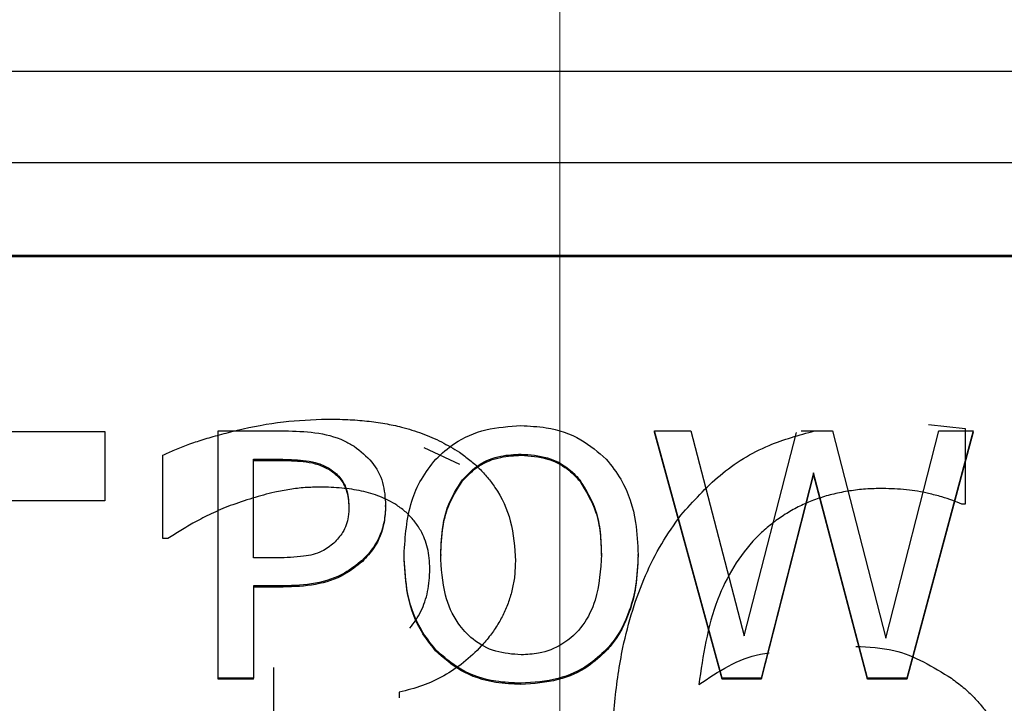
# Model space of a CAD drawing. Header units: inches. Extents: x 0.6 to 16.3, y 0.2 to 11.5.
# Tile 11 of 33: x 4.689 to 4.888, y 7.5 to 7.638. Entities that reach past the tile are written whole.
import ezdxf

# ---------------------------------------------------------------- set-up
doc = ezdxf.new("R2010")
doc.units = ezdxf.units.IN
doc.header["$MEASUREMENT"] = 0
doc.linetypes.add('CENTERX2', pattern=[0.8, 0.5, -0.1, 0.1, -0.1])

msp = doc.modelspace()

# ---------------------------------------------------------------- linework, layer by layer
at = {"color": 7, "linetype": 'CENTERX2', "lineweight": 18}
msp.add_line((4.79814, 3.98697), (4.79814, 10.54733), dxfattribs=at)
at = {"color": 7, "linetype": 'Continuous', "lineweight": 25}
for p, q in [((3.98398, 7.6278), (5.61065, 7.6278)), ((3.98398, 7.60936), (5.61065, 7.60936)), ((4.00398, 7.59069), (5.59065, 7.59069)), ((4.00398, 7.59045), (5.59065, 7.59045)), ((4.60461, 7.55522), (4.70643, 7.55522)), ((4.70643, 7.55522), (4.70643, 7.54123)), ((4.7293, 7.55533), (4.7427, 7.55533)), ((4.7293, 7.50554), (4.7293, 7.55533)), ((4.83082, 7.50554), (4.81721, 7.55533)), ((4.81721, 7.55533), (4.82451, 7.55533)), ((4.81721, 7.55509), (4.81721, 7.55533)), ((4.82451, 7.55533), (4.83523, 7.51406)), ((4.84677, 7.55533), (4.85308, 7.55533)), ((4.85308, 7.55533), (4.8638, 7.51357)), ((4.8638, 7.51357), (4.87447, 7.55533)), ((4.88143, 7.55533), (4.86804, 7.50554)), ((4.87241, 7.55664), (4.8798, 7.5558)), ((4.87447, 7.55533), (4.88143, 7.55533)), ((4.8798, 7.5558), (4.8798, 7.54056)), ((4.88143, 7.55509), (4.88143, 7.55533)), ((4.83082, 7.5053), (4.81721, 7.55509)), ((4.83523, 7.51406), (4.84578, 7.55502)), ((4.88143, 7.55509), (4.86804, 7.5053)), ((4.77071, 7.55196), (4.77788, 7.54862)), ((4.71814, 7.53366), (4.71814, 7.55043)), ((4.73639, 7.5496), (4.74227, 7.5496)), ((4.73639, 7.52975), (4.73639, 7.5496)), ((4.73639, 7.54937), (4.74227, 7.54937)), ((4.74227, 7.5496), (4.74227, 7.54937)), ((4.79033, 7.55065), (4.79033, 7.55041)), ((4.75177, 7.54771), (4.75177, 7.54747)), ((4.77848, 7.54549), (4.77848, 7.54525)), ((4.80212, 7.54549), (4.80212, 7.54525)), ((4.84923, 7.54686), (4.83869, 7.50554)), ((4.84923, 7.54662), (4.83869, 7.5053)), ((4.86008, 7.50554), (4.84923, 7.54686)), ((4.84923, 7.54662), (4.84923, 7.54686)), ((4.86008, 7.5053), (4.84923, 7.54662)), ((4.70643, 7.54123), (4.66394, 7.54123)), ((4.76301, 7.54008), (4.76301, 7.54032)), ((4.8798, 7.54056), (4.87909, 7.54056)), ((4.71916, 7.53366), (4.71814, 7.53366)), ((4.74123, 7.52975), (4.73639, 7.52975)), ((4.76673, 7.5302), (4.76673, 7.53044)), ((4.77412, 7.53044), (4.77412, 7.5302)), ((4.80649, 7.5302), (4.80649, 7.53044)), ((4.81388, 7.5302), (4.81388, 7.53044)), ((4.75834, 7.52903), (4.75834, 7.52927)), ((4.74239, 7.5241), (4.73639, 7.5241)), ((4.73639, 7.5241), (4.73639, 7.50554)), ((4.74239, 7.52386), (4.73639, 7.52386)), ((4.74239, 7.52386), (4.74239, 7.5241)), ((4.77308, 7.51103), (4.77308, 7.51127)), ((4.80748, 7.51103), (4.80748, 7.51127)), ((4.74051, 7.49456), (4.74051, 7.50769)), ((4.73639, 7.50554), (4.7293, 7.50554)), ((4.7293, 7.5053), (4.7293, 7.50554)), ((4.73639, 7.5053), (4.73639, 7.50554)), ((4.83869, 7.50554), (4.83082, 7.50554)), ((4.83082, 7.5053), (4.83082, 7.50554)), ((4.83869, 7.5053), (4.83869, 7.50554)), ((4.86804, 7.50554), (4.86008, 7.50554)), ((4.86008, 7.5053), (4.86008, 7.50554)), ((4.86804, 7.5053), (4.86804, 7.50554)), ((4.73639, 7.5053), (4.7293, 7.5053)), ((4.79028, 7.50425), (4.79028, 7.50449)), ((4.83869, 7.5053), (4.83082, 7.5053)), ((4.86804, 7.5053), (4.86008, 7.5053)), ((4.76576, 7.50271), (4.76576, 7.50156))]:
    msp.add_line(p, q, dxfattribs=at)
for points, knots in [([(4.71814, 7.55043), (4.71892, 7.5508), (4.72058, 7.55159), (4.72329, 7.55262), (4.7263, 7.55363), (4.72963, 7.55458), (4.73498, 7.55594), (4.74218, 7.55736), (4.74825, 7.5576), (4.75119, 7.55771)], [0, 0, 0, 0, 0.0775, 0.162797, 0.256158, 0.357788, 0.467845, 0.74301, 1, 1, 1, 1]), ([(4.75119, 7.55771), (4.75258, 7.5577), (4.75528, 7.55766), (4.75918, 7.55735), (4.76281, 7.55685), (4.76654, 7.55607), (4.77037, 7.55488), (4.7743, 7.5532), (4.77668, 7.55173), (4.77788, 7.55101)], [0, 0, 0, 0, 0.148614, 0.287827, 0.418165, 0.540265, 0.695458, 0.848005, 1, 1, 1, 1]), ([(4.7427, 7.55533), (4.74473, 7.55528), (4.7488, 7.55518), (4.75361, 7.55401), (4.756, 7.55261), (4.75666, 7.55223)], [0, 0, 0, 0, 0.418669, 0.840635, 1, 1, 1, 1]), ([(4.77312, 7.54964), (4.77433, 7.55075), (4.7772, 7.55339), (4.7832, 7.55593), (4.78791, 7.55623), (4.79028, 7.55638)], [0, 0, 0, 0, 0.2640888, 0.6285756, 1, 1, 1, 1]), ([(4.79028, 7.55638), (4.79198, 7.5563), (4.79616, 7.55611), (4.80239, 7.55405), (4.80586, 7.55105), (4.80748, 7.54964)], [0, 0, 0, 0, 0.265818, 0.65509, 1, 1, 1, 1]), ([(4.82253, 7.53836), (4.82502, 7.54115), (4.83003, 7.54678), (4.83944, 7.55258), (4.84632, 7.55448), (4.84942, 7.55533)], [0, 0, 0, 0, 0.35199, 0.708273, 1, 1, 1, 1]), ([(4.75666, 7.55223), (4.75793, 7.55124), (4.76048, 7.54927), (4.76272, 7.54496), (4.76291, 7.54187), (4.76301, 7.54032)], [0, 0, 0, 0, 0.332227, 0.665173, 1, 1, 1, 1]), ([(4.74227, 7.5496), (4.74385, 7.54957), (4.74627, 7.54951), (4.74952, 7.54888), (4.75101, 7.5481), (4.75177, 7.54771)], [0, 0, 0, 0, 0.483566, 0.736159, 1, 1, 1, 1]), ([(4.74227, 7.54937), (4.74385, 7.54933), (4.74627, 7.54927), (4.74952, 7.54864), (4.75101, 7.54786), (4.75177, 7.54747)], [0, 0, 0, 0, 0.483566, 0.736159, 1, 1, 1, 1]), ([(4.76673, 7.53044), (4.76697, 7.53407), (4.76731, 7.5393), (4.77007, 7.54571), (4.77209, 7.54832), (4.77312, 7.54964)], [0, 0, 0, 0, 0.529171, 0.760302, 1, 1, 1, 1]), ([(4.77788, 7.55101), (4.77859, 7.5505), (4.78, 7.54949), (4.7819, 7.54778), (4.7836, 7.54594), (4.78609, 7.54262), (4.78867, 7.53703), (4.789, 7.53186), (4.78917, 7.52916)], [0, 0, 0, 0, 0.099762, 0.197019, 0.292651, 0.387587, 0.679397, 1, 1, 1, 1]), ([(4.77848, 7.54549), (4.77954, 7.54658), (4.78166, 7.54877), (4.78599, 7.55043), (4.78894, 7.55058), (4.79033, 7.55065)], [0, 0, 0, 0, 0.346115, 0.694283, 1, 1, 1, 1]), ([(4.77848, 7.54525), (4.77954, 7.54634), (4.78166, 7.54853), (4.78599, 7.55019), (4.78894, 7.55034), (4.79033, 7.55041)], [0, 0, 0, 0, 0.346115, 0.694283, 1, 1, 1, 1]), ([(4.79033, 7.55065), (4.79212, 7.55052), (4.79542, 7.55027), (4.79953, 7.54824), (4.80132, 7.54634), (4.80212, 7.54549)], [0, 0, 0, 0, 0.397274, 0.731601, 1, 1, 1, 1]), ([(4.79033, 7.55041), (4.79212, 7.55028), (4.79542, 7.55003), (4.79953, 7.548), (4.80132, 7.5461), (4.80212, 7.54525)], [0, 0, 0, 0, 0.397274, 0.731601, 1, 1, 1, 1]), ([(4.80748, 7.54964), (4.80851, 7.54832), (4.81147, 7.54453), (4.81357, 7.53777), (4.81379, 7.53259), (4.81388, 7.53044)], [0, 0, 0, 0, 0.239033, 0.684846, 1, 1, 1, 1]), ([(4.75177, 7.54771), (4.7525, 7.54717), (4.75394, 7.54608), (4.75538, 7.54339), (4.75553, 7.54132), (4.75562, 7.54012)], [0, 0, 0, 0, 0.2942126, 0.5889882, 1, 1, 1, 1]), ([(4.75177, 7.54747), (4.7525, 7.54693), (4.75394, 7.54584), (4.75538, 7.54315), (4.75553, 7.54109), (4.75562, 7.53988)], [0, 0, 0, 0, 0.294213, 0.588988, 1, 1, 1, 1]), ([(4.77412, 7.53044), (4.7742, 7.53239), (4.77435, 7.53569), (4.77556, 7.5409), (4.77739, 7.54378), (4.77848, 7.54549)], [0, 0, 0, 0, 0.3698303, 0.6253826, 1, 1, 1, 1]), ([(4.77412, 7.5302), (4.7742, 7.53215), (4.77435, 7.53545), (4.77556, 7.54066), (4.77739, 7.54354), (4.77848, 7.54525)], [0, 0, 0, 0, 0.3698303, 0.6253826, 1, 1, 1, 1]), ([(4.80212, 7.54549), (4.80335, 7.54348), (4.80536, 7.54017), (4.80634, 7.53492), (4.80644, 7.53194), (4.80649, 7.53044)], [0, 0, 0, 0, 0.434799, 0.714382, 1, 1, 1, 1]), ([(4.80212, 7.54525), (4.80335, 7.54324), (4.80536, 7.53993), (4.80634, 7.53468), (4.80644, 7.5317), (4.80649, 7.5302)], [0, 0, 0, 0, 0.434799, 0.714382, 1, 1, 1, 1]), ([(4.74985, 7.54401), (4.74882, 7.54399), (4.74677, 7.54394), (4.74369, 7.54357), (4.74015, 7.54288), (4.73613, 7.54182), (4.73318, 7.54079), (4.73168, 7.54027)], [0, 0, 0, 0, 0.165042, 0.329935, 0.495726, 0.744623, 1, 1, 1, 1]), ([(4.76525, 7.54037), (4.76471, 7.54069), (4.76362, 7.54133), (4.76188, 7.54211), (4.76006, 7.54274), (4.7575, 7.54338), (4.75409, 7.5439), (4.7513, 7.54397), (4.74985, 7.54401)], [0, 0, 0, 0, 0.11939, 0.23858, 0.358613, 0.480513, 0.73122, 1, 1, 1, 1]), ([(4.86318, 7.54372), (4.86203, 7.5437), (4.85978, 7.54365), (4.85648, 7.54327), (4.85333, 7.54266), (4.85033, 7.5418), (4.84748, 7.54069), (4.84478, 7.53933), (4.84224, 7.53772), (4.83985, 7.53587), (4.83477, 7.53111), (4.82851, 7.52063), (4.82697, 7.51006), (4.82612, 7.50424)], [0, 0, 0, 0, 0.0549427, 0.1078158, 0.1589953, 0.2088958, 0.2579641, 0.3066701, 0.355494, 0.4049125, 0.4553858, 0.7001723, 1, 1, 1, 1]), ([(4.87909, 7.54056), (4.87849, 7.54082), (4.87718, 7.54139), (4.87494, 7.54208), (4.87186, 7.54289), (4.86789, 7.54359), (4.86478, 7.54368), (4.86318, 7.54372)], [0, 0, 0, 0, 0.1207019, 0.2642833, 0.4315226, 0.7063611, 1, 1, 1, 1]), ([(4.73168, 7.54027), (4.73039, 7.53974), (4.72796, 7.53873), (4.72466, 7.53701), (4.72179, 7.53532), (4.72002, 7.5342), (4.71916, 7.53366)], [0, 0, 0, 0, 0.293673, 0.554514, 0.78538, 1, 1, 1, 1]), ([(4.75562, 7.54012), (4.75559, 7.53942), (4.75552, 7.53761), (4.75465, 7.53494), (4.75323, 7.53342), (4.75259, 7.53274)], [0, 0, 0, 0, 0.261236, 0.66725, 1, 1, 1, 1]), ([(4.76301, 7.54032), (4.76295, 7.53924), (4.76277, 7.53635), (4.76124, 7.5324), (4.75915, 7.53014), (4.75834, 7.52927)], [0, 0, 0, 0, 0.266723, 0.716133, 1, 1, 1, 1]), ([(4.76301, 7.54008), (4.76295, 7.53901), (4.76277, 7.53611), (4.76124, 7.53216), (4.75915, 7.5299), (4.75834, 7.52903)], [0, 0, 0, 0, 0.266723, 0.716133, 1, 1, 1, 1]), ([(4.77192, 7.52753), (4.7719, 7.52825), (4.77185, 7.52966), (4.7715, 7.53168), (4.77093, 7.53355), (4.77004, 7.53541), (4.7688, 7.53723), (4.76719, 7.53898), (4.7659, 7.53991), (4.76525, 7.54037)], [0, 0, 0, 0, 0.146589, 0.283666, 0.413047, 0.536883, 0.694017, 0.847089, 1, 1, 1, 1]), ([(4.80867, 7.48891), (4.8087, 7.49093), (4.80875, 7.49488), (4.80916, 7.5007), (4.80983, 7.50628), (4.81092, 7.51246), (4.81263, 7.51915), (4.81524, 7.52616), (4.81844, 7.53261), (4.82118, 7.53646), (4.82253, 7.53836)], [0, 0, 0, 0, 0.116578, 0.228698, 0.336599, 0.440546, 0.590685, 0.732922, 0.86878, 1, 1, 1, 1]), ([(4.75259, 7.53274), (4.75182, 7.53212), (4.75006, 7.53073), (4.746, 7.52987), (4.74298, 7.52979), (4.74123, 7.52975)], [0, 0, 0, 0, 0.249264, 0.564905, 1, 1, 1, 1]), ([(4.77308, 7.51127), (4.77207, 7.51256), (4.76919, 7.5162), (4.76708, 7.52292), (4.76683, 7.52814), (4.76673, 7.53044)], [0, 0, 0, 0, 0.233288, 0.66155, 1, 1, 1, 1]), ([(4.77308, 7.51103), (4.77207, 7.51232), (4.76919, 7.51596), (4.76708, 7.52268), (4.76683, 7.5279), (4.76673, 7.5302)], [0, 0, 0, 0, 0.233288, 0.66155, 1, 1, 1, 1]), ([(4.79033, 7.51022), (4.78858, 7.51035), (4.78508, 7.5106), (4.78061, 7.51305), (4.77703, 7.51696), (4.77449, 7.52286), (4.77425, 7.52767), (4.77412, 7.53044)], [0, 0, 0, 0, 0.170944, 0.343111, 0.49388, 0.708299, 1, 1, 1, 1]), ([(4.80649, 7.53044), (4.80632, 7.52731), (4.80605, 7.52235), (4.80303, 7.51605), (4.79899, 7.5122), (4.79438, 7.51042), (4.7915, 7.51028), (4.79033, 7.51022)], [0, 0, 0, 0, 0.327834, 0.521288, 0.71629, 0.883753, 1, 1, 1, 1]), ([(4.81388, 7.53044), (4.8138, 7.52832), (4.81364, 7.52449), (4.81207, 7.51832), (4.80988, 7.51395), (4.80783, 7.51165), (4.80748, 7.51127)], [0, 0, 0, 0, 0.309505, 0.560936, 0.927066, 1, 1, 1, 1]), ([(4.81388, 7.5302), (4.8138, 7.52808), (4.81364, 7.52425), (4.81207, 7.51808), (4.80988, 7.51372), (4.80783, 7.51142), (4.80748, 7.51103)], [0, 0, 0, 0, 0.309505, 0.560936, 0.927066, 1, 1, 1, 1]), ([(4.75834, 7.52927), (4.75718, 7.52835), (4.75443, 7.52617), (4.74883, 7.52432), (4.74457, 7.52418), (4.74239, 7.5241)], [0, 0, 0, 0, 0.262955, 0.622882, 1, 1, 1, 1]), ([(4.75834, 7.52903), (4.75718, 7.52811), (4.75443, 7.52593), (4.74883, 7.52408), (4.74457, 7.52394), (4.74239, 7.52386)], [0, 0, 0, 0, 0.2629553, 0.6228823, 1, 1, 1, 1]), ([(4.78917, 7.52916), (4.78914, 7.52824), (4.78909, 7.52643), (4.78865, 7.52377), (4.78795, 7.52121), (4.78696, 7.51874), (4.78569, 7.51638), (4.78414, 7.51411), (4.78188, 7.51146), (4.77882, 7.50861), (4.77482, 7.50591), (4.77046, 7.50385), (4.76734, 7.50309), (4.76576, 7.50271)], [0, 0, 0, 0, 0.074176, 0.146406, 0.217442, 0.288071, 0.359094, 0.431301, 0.505441, 0.633509, 0.756431, 0.87746, 1, 1, 1, 1]), ([(4.76788, 7.51559), (4.7683, 7.51612), (4.76916, 7.51719), (4.77017, 7.51899), (4.77096, 7.52092), (4.77152, 7.523), (4.77186, 7.52521), (4.7719, 7.52674), (4.77192, 7.52753)], [0, 0, 0, 0, 0.156257, 0.313558, 0.474382, 0.64105, 0.815649, 1, 1, 1, 1]), ([(4.85775, 7.51192), (4.86036, 7.5118), (4.86738, 7.51147), (4.87331, 7.5078), (4.87703, 7.50549)], [0, 0, 0, 0, 0.3719647, 1, 1, 1, 1]), ([(4.79028, 7.50449), (4.78859, 7.50457), (4.7844, 7.50476), (4.77813, 7.50679), (4.7747, 7.50984), (4.77308, 7.51127)], [0, 0, 0, 0, 0.2652047, 0.6549696, 1, 1, 1, 1]), ([(4.79028, 7.50425), (4.78859, 7.50433), (4.7844, 7.50452), (4.77813, 7.50656), (4.7747, 7.5096), (4.77308, 7.51103)], [0, 0, 0, 0, 0.265205, 0.65497, 1, 1, 1, 1]), ([(4.80748, 7.51127), (4.80631, 7.51018), (4.80356, 7.50762), (4.79759, 7.50499), (4.79281, 7.50467), (4.79028, 7.50449)], [0, 0, 0, 0, 0.2570774, 0.6058024, 1, 1, 1, 1]), ([(4.80748, 7.51103), (4.80631, 7.50994), (4.80356, 7.50738), (4.79759, 7.50475), (4.79281, 7.50443), (4.79028, 7.50425)], [0, 0, 0, 0, 0.257077, 0.605802, 1, 1, 1, 1]), ([(4.82612, 7.50424), (4.83005, 7.50685), (4.83448, 7.5098), (4.83971, 7.51052), (4.8403, 7.5106)], [0, 0, 0, 0, 0.887153, 1, 1, 1, 1]), ([(4.87703, 7.50549), (4.87784, 7.50489), (4.87945, 7.5037), (4.88161, 7.50165), (4.88355, 7.49944), (4.88526, 7.49704), (4.88675, 7.49447), (4.888, 7.49171), (4.88902, 7.48877), (4.88981, 7.48566), (4.89038, 7.48237), (4.89073, 7.47889), (4.89077, 7.47652), (4.89079, 7.4753)], [0, 0, 0, 0, 0.084833, 0.168632, 0.252186, 0.336291, 0.421728, 0.509241, 0.599523, 0.693207, 0.790858, 0.892977, 1, 1, 1, 1])]:
    msp.add_open_spline(points, degree=3, knots=knots, dxfattribs=at)

doc.saveas('drawing.dxf')
